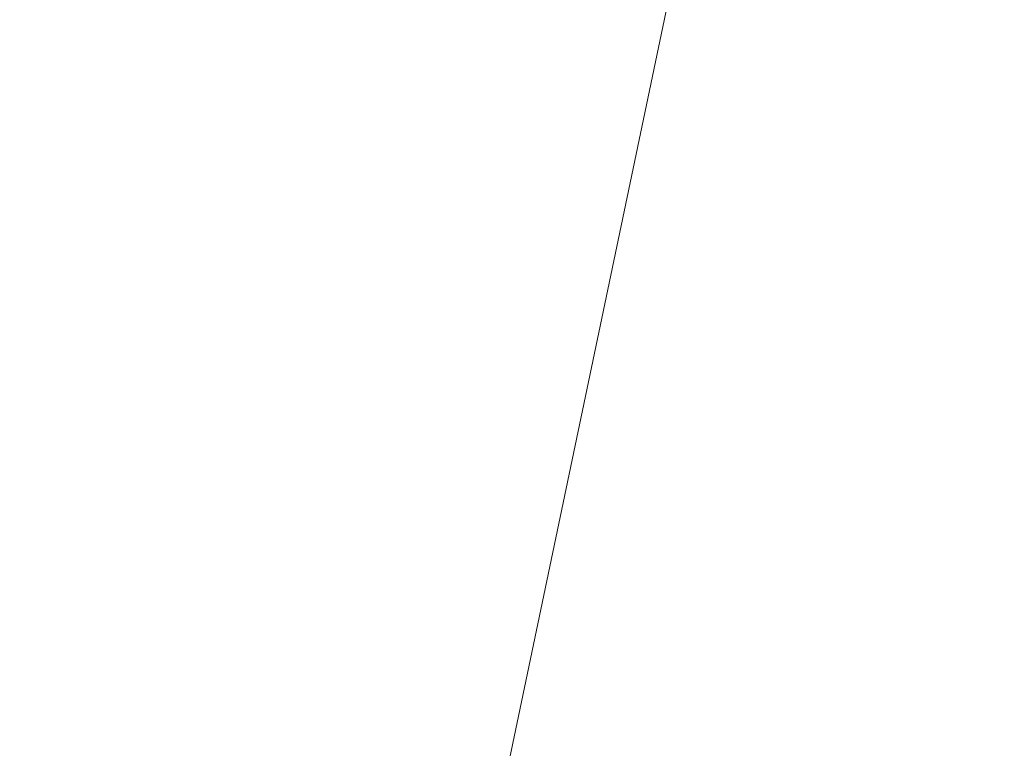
# Model space of a CAD drawing. Header units: millimetres. Extents: x -21522 to 71342, y -39668 to 2056.
# Tile 170 of 256: x -2815.19 to -2811, y -25568.39 to -25565.28. Entities that reach past the tile are written whole.
import ezdxf

# ---------------------------------------------------------------- set-up
doc = ezdxf.new("R2010")
doc.units = ezdxf.units.MM
for name, color, linetype, lineweight in [('A-ANNO-DIMS', 211, 'Continuous', 9), ('A-ANNO-DIMS-50', 211, 'Continuous', 9), ('A-DETL', 90, 'Continuous', 70)]:
    doc.layers.add(name, color=color, linetype=linetype, lineweight=lineweight)
doc.styles.add('Trebuchet MS_1', font='trebuc.ttf', dxfattribs={"height": 90})
doc.dimstyles.new('Cotes100e_Intérieur', dxfattribs={"dimscale": 304.8, "dimtxt": 92.785582, "dimasz": 0.246063, "dimexe": 0.164042, "dimexo": 0.0625, "dimgap": 0.032808, "dimtad": 1, "dimdec": 0, "dimlfac": 0.1, "dimzin": 0, "dimdsep": 46, "dimtxsty": 'Trebuchet MS_1', "dimblk1": 'OBLIQUE', "dimblk2": 'OBLIQUE', "dimsah": 1, "dimcen": 0.09, "dimdle": 0.164042, "dimazin": 0, "dimtfac": 1, "dimtdec": 4, "dimtix": 1, "dimtmove": 0, "dimatfit": 3, "dimfxl": 0.164042, "dimfxlon": 1, "dimtvp": 1, "dimtolj": 1, "dimtzin": 0, "dimarcsym": 2})

# ---------------------------------------------------------------- blocks, each defined once
blk = doc.blocks.new('DIMBLOCK137-00_RDC_50e Copie 1 - Dépendante 1')
at = {"layer": 'A-ANNO-DIMS-50'}
for p, q in [((-3689.8558, -25634.2494), (-3689.8558, -25584.2494)), ((-2727.8558, -25634.2494), (-2727.8558, -25584.2494)), ((-3689.8558, -25634.2494), (-3652.3558, -25596.7494)), ((-2727.8558, -25634.2494), (-2690.3558, -25596.7494)), ((-3689.8558, -25634.2494), (-3727.3558, -25671.7494)), ((-3689.8558, -25634.2494), (-2727.8558, -25634.2494)), ((-3689.8558, -25634.2494), (-3689.8558, -25684.2494)), ((-2727.8558, -25634.2494), (-2765.3558, -25671.7494)), ((-2727.8558, -25634.2494), (-2727.8558, -25684.2494))]:
    blk.add_line(p, q, dxfattribs=at)
at = {"layer": 'A-ANNO-DIMS-50', "color": 0, "insert": (-3274.9065, -25509.0872), "char_height": 90, "width": 158.521807, "attachment_point": 1, "line_spacing_factor": 1.048425, "style": 'Trebuchet MS_1'}
blk.add_mtext('96', dxfattribs=at)
blk = doc.blocks.new('_Oblique')
at = {"color": 0, "linetype": 'ByBlock', "lineweight": -2}
blk.add_line((-0.5, -0.5), (0.5, 0.5), dxfattribs=at)

msp = doc.modelspace()

# ---------------------------------------------------------------- linework, layer by layer
at = {"layer": 'A-DETL', "lineweight": 13}
msp.add_line((-2806.964, -25539.0941), (-2813.1124, -25568.4617), dxfattribs=at)

# ---------------------------------------------------------------- dimensions: what is measured, and where the dimension line sits
at = {"layer": 'A-ANNO-DIMS'}
dim = msp.add_linear_dim(base=(-2727.8558, -25634.2494), p1=(-3689.8558, -25584.2494), p2=(-2727.8558, -25584.2494), dimstyle='Cotes100e_Intérieur', override={"dimpost": '<>', "dimfxl": 962}, dxfattribs=at)
dim.commit()
dim.dimension.update_dxf_attribs({"geometry": 'DIMBLOCK137-00_RDC_50e Copie 1 - Dépendante 1', "text_midpoint": (-3208.8558, -25578.31)})

doc.saveas('drawing.dxf')
